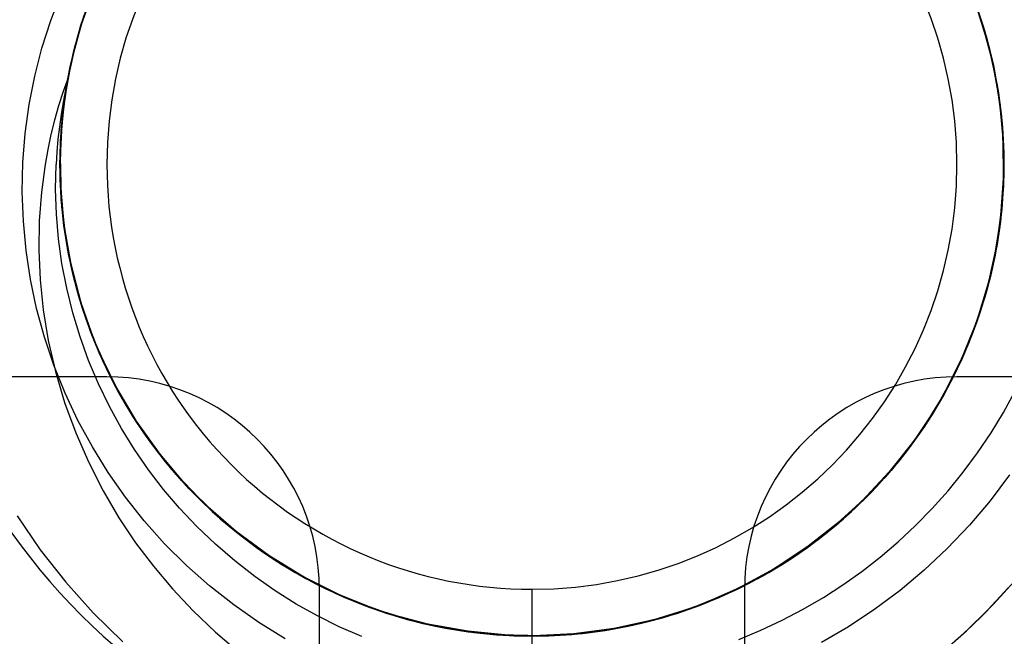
# Model space of a CAD drawing. Header units: millimetres. Extents: x 0 to 93, y 0 to 191.
# Tile 127 of 148: x 83.2 to 85.51, y 179.39 to 180.84. Entities that reach past the tile are written whole.
import ezdxf

# ---------------------------------------------------------------- set-up
doc = ezdxf.new("R2010")
doc.units = ezdxf.units.MM
doc.layers.add('MAIN-2', color=7, linetype='Continuous')

msp = doc.modelspace()

# ---------------------------------------------------------------- linework, layer by layer
at = {"layer": 'MAIN-2'}
for p, q in [((83.3407, 180.8296), (83.3736, 180.9203)), ((85.4263, 180.9246), (85.4584, 180.8367)), ((83.2684, 180.8384), (83.2926, 180.9016)), ((83.3417, 180.8339), (83.3646, 180.8992)), ((83.3559, 180.876), (83.3388, 180.8247)), ((83.3388, 180.8247), (83.3559, 180.876)), ((83.3394, 180.8266), (83.3617, 180.892)), ((83.3569, 180.8789), (83.3396, 180.8274)), ((83.3396, 180.8274), (83.3569, 180.8789)), ((83.3611, 180.8902), (83.3433, 180.8389)), ((83.3433, 180.8389), (83.3611, 180.8902)), ((85.4577, 180.8389), (85.4399, 180.8902)), ((85.4399, 180.8902), (85.4577, 180.8389)), ((85.4432, 180.8813), (85.4649, 180.8155)), ((85.4614, 180.8274), (85.4441, 180.8789)), ((85.4441, 180.8789), (85.4614, 180.8273)), ((85.4456, 180.8745), (85.4626, 180.8232)), ((85.4627, 180.8232), (85.4457, 180.8745)), ((85.4461, 180.8734), (85.4672, 180.808)), ((83.3272, 180.7838), (83.347, 180.8502)), ((83.3474, 180.8515), (83.3313, 180.7992)), ((83.3313, 180.7992), (83.3474, 180.8515)), ((85.4465, 180.8702), (85.4746, 180.7794)), ((85.449, 180.8651), (85.4697, 180.7992)), ((85.4515, 180.8579), (85.4717, 180.7916)), ((85.4536, 180.8515), (85.4697, 180.7991)), ((85.4697, 180.7991), (85.4537, 180.8515)), ((83.2478, 180.774), (83.2684, 180.8384)), ((83.3158, 180.7364), (83.3407, 180.8296)), ((83.3211, 180.7597), (83.3394, 180.8266)), ((83.323, 180.7676), (83.3417, 180.8339)), ((83.3396, 180.8274), (83.3249, 180.7751)), ((83.3249, 180.7751), (83.3396, 180.8274)), ((83.3252, 180.7765), (83.3444, 180.8425)), ((83.3433, 180.8389), (83.3279, 180.7867)), ((83.3279, 180.7867), (83.3433, 180.8389)), ((85.4731, 180.7867), (85.4577, 180.8389)), ((85.4577, 180.8389), (85.4731, 180.7867)), ((85.4584, 180.8367), (85.4829, 180.7463)), ((85.4761, 180.775), (85.4614, 180.8274)), ((85.4614, 180.8273), (85.4761, 180.775)), ((83.3388, 180.8247), (83.3242, 180.7726)), ((83.3242, 180.7726), (83.3388, 180.8247)), ((85.4626, 180.8232), (85.4771, 180.7711)), ((85.4771, 180.7711), (85.4627, 180.8232)), ((85.4649, 180.8155), (85.4826, 180.7484)), ((85.4672, 180.808), (85.4842, 180.7412)), ((83.3115, 180.7163), (83.3272, 180.7838)), ((83.3279, 180.7867), (83.3152, 180.734)), ((83.3152, 180.734), (83.3279, 180.7867)), ((83.3313, 180.7992), (83.3179, 180.7462)), ((83.3179, 180.7462), (83.3313, 180.7992)), ((85.4697, 180.7992), (85.4862, 180.7325)), ((85.4832, 180.7461), (85.4697, 180.7991)), ((85.4697, 180.7991), (85.4831, 180.7461)), ((85.4717, 180.7916), (85.4878, 180.7242)), ((85.4858, 180.7338), (85.4731, 180.7867)), ((85.4731, 180.7867), (85.4858, 180.7338)), ((83.2309, 180.7081), (83.2478, 180.774)), ((83.307, 180.6918), (83.3211, 180.7597)), ((83.3085, 180.7005), (83.323, 180.7676)), ((83.3101, 180.709), (83.3252, 180.7765)), ((83.3242, 180.7726), (83.3122, 180.7199)), ((83.3122, 180.7199), (83.3242, 180.7726)), ((83.3249, 180.7751), (83.3127, 180.7222)), ((83.3128, 180.7222), (83.3249, 180.7751)), ((85.4746, 180.7794), (85.4948, 180.6868)), ((85.4883, 180.722), (85.4761, 180.775)), ((85.4761, 180.775), (85.4883, 180.722)), ((85.4891, 180.7183), (85.4771, 180.7711)), ((85.4771, 180.7711), (85.4891, 180.7183)), ((83.2993, 180.6418), (83.3158, 180.7364)), ((83.3152, 180.734), (83.305, 180.6807)), ((83.305, 180.6807), (83.3152, 180.734)), ((83.3179, 180.7462), (83.3071, 180.6927)), ((83.3071, 180.6927), (83.3179, 180.7462)), ((85.4826, 180.7484), (85.496, 180.6807)), ((85.4829, 180.7463), (85.4995, 180.6541)), ((85.4831, 180.7461), (85.4939, 180.6925)), ((85.4939, 180.6926), (85.4832, 180.7461)), ((85.4842, 180.7412), (85.4971, 180.6731)), ((85.496, 180.6803), (85.4858, 180.7338)), ((85.4858, 180.7338), (85.496, 180.6803)), ((83.3002, 180.6485), (83.3115, 180.7163)), ((83.3122, 180.7199), (83.3028, 180.6666)), ((83.3028, 180.6666), (83.3122, 180.7199)), ((83.3127, 180.7222), (83.3032, 180.6689)), ((83.3032, 180.6689), (83.3128, 180.7222)), ((85.4862, 180.7325), (85.4984, 180.6651)), ((85.4878, 180.7242), (85.4997, 180.656)), ((85.4979, 180.6685), (85.4883, 180.722)), ((85.4883, 180.722), (85.4979, 180.6685)), ((85.4985, 180.6649), (85.4891, 180.7183)), ((85.4891, 180.7183), (85.4985, 180.6649)), ((83.2178, 180.641), (83.2309, 180.7081)), ((83.2963, 180.6106), (83.3094, 180.704)), ((83.2971, 180.6235), (83.307, 180.6918)), ((83.3094, 180.704), (83.2977, 180.6714)), ((83.2982, 180.6328), (83.3085, 180.7005)), ((83.3071, 180.6927), (83.299, 180.6387)), ((83.299, 180.6387), (83.3071, 180.6927)), ((83.2992, 180.6405), (83.3101, 180.709)), ((83.3094, 180.704), (83.3031, 180.6755)), ((85.5021, 180.6384), (85.4939, 180.6926)), ((85.4939, 180.6925), (85.5021, 180.6384)), ((85.4948, 180.6868), (85.5068, 180.5933)), ((83.2977, 180.6714), (83.287, 180.6383)), ((83.3028, 180.6666), (83.296, 180.613)), ((83.296, 180.613), (83.3028, 180.6666)), ((83.3032, 180.6689), (83.2962, 180.6153)), ((83.2963, 180.6153), (83.3032, 180.6689)), ((83.305, 180.6807), (83.2975, 180.627)), ((83.2975, 180.627), (83.305, 180.6807)), ((83.3031, 180.6755), (83.2976, 180.6468)), ((85.496, 180.6807), (85.5051, 180.6127)), ((85.5036, 180.6263), (85.496, 180.6803)), ((85.496, 180.6803), (85.5036, 180.6263)), ((85.4971, 180.6731), (85.5058, 180.6043)), ((85.5048, 180.6147), (85.4979, 180.6685)), ((85.4979, 180.6685), (85.5048, 180.6147)), ((85.4984, 180.6651), (85.5065, 180.5968)), ((85.5052, 180.6111), (85.4985, 180.6649)), ((85.4985, 180.6649), (85.5052, 180.6111)), ((83.2084, 180.573), (83.2178, 180.641)), ((83.2914, 180.5465), (83.2993, 180.6418)), ((83.2926, 180.5715), (83.2992, 180.6405)), ((83.2976, 180.6468), (83.2928, 180.6178)), ((83.2931, 180.5804), (83.3002, 180.6485)), ((85.4995, 180.6541), (85.5084, 180.5604)), ((85.4997, 180.656), (85.5073, 180.5875)), ((83.287, 180.6383), (83.2775, 180.6045)), ((83.2928, 180.6178), (83.2887, 180.5887)), ((83.2916, 180.5551), (83.2971, 180.6235)), ((83.2921, 180.5641), (83.2982, 180.6328)), ((83.2975, 180.627), (83.2926, 180.573)), ((83.2926, 180.573), (83.2975, 180.627)), ((83.299, 180.6387), (83.2935, 180.5844)), ((83.2935, 180.5844), (83.299, 180.6387)), ((85.5075, 180.584), (85.5021, 180.6384)), ((85.5021, 180.6384), (85.5075, 180.584)), ((85.5084, 180.5719), (85.5036, 180.6263)), ((85.5036, 180.6263), (85.5084, 180.5719)), ((83.2775, 180.6045), (83.269, 180.5702)), ((83.2911, 180.5171), (83.2963, 180.6106)), ((83.296, 180.613), (83.2918, 180.559)), ((83.2918, 180.559), (83.296, 180.613)), ((83.2962, 180.6153), (83.2919, 180.5616)), ((83.2919, 180.5616), (83.2963, 180.6153)), ((85.5091, 180.5607), (85.5048, 180.6147)), ((85.5048, 180.6147), (85.5091, 180.5607)), ((85.5051, 180.6127), (85.5099, 180.5444)), ((85.5093, 180.557), (85.5052, 180.6111)), ((85.5052, 180.6111), (85.5093, 180.557)), ((85.5058, 180.6043), (85.5102, 180.5352)), ((85.5065, 180.5968), (85.5104, 180.5277)), ((83.2029, 180.5044), (83.2084, 180.573)), ((83.2887, 180.5887), (83.2855, 180.5593)), ((83.2902, 180.5025), (83.2926, 180.5715)), ((83.2903, 180.5117), (83.2931, 180.5804)), ((83.2926, 180.573), (83.2904, 180.5188)), ((83.2904, 180.5188), (83.2926, 180.573)), ((83.2935, 180.5844), (83.2907, 180.5298)), ((83.2907, 180.5298), (83.2935, 180.5844)), ((85.5068, 180.5933), (85.5106, 180.4994)), ((85.5073, 180.5875), (85.5106, 180.5191)), ((85.5103, 180.5292), (85.5075, 180.584)), ((85.5075, 180.584), (85.5103, 180.5292)), ((85.5106, 180.5174), (85.5084, 180.5719)), ((85.5084, 180.5719), (85.5106, 180.5174)), ((83.269, 180.5702), (83.2617, 180.5353)), ((83.2855, 180.5593), (83.2829, 180.5297)), ((83.2919, 180.5616), (83.2902, 180.5078)), ((83.2903, 180.4947), (83.2921, 180.5641)), ((83.2903, 180.5078), (83.2919, 180.5616)), ((83.2918, 180.559), (83.2903, 180.5048)), ((83.2903, 180.5048), (83.2918, 180.559)), ((83.2903, 180.4866), (83.2916, 180.5551)), ((85.5084, 180.5604), (85.5093, 180.4654)), ((85.5108, 180.5066), (85.5091, 180.5607)), ((85.5091, 180.5607), (85.5108, 180.5066)), ((85.5107, 180.5026), (85.5093, 180.557)), ((85.5093, 180.557), (85.5107, 180.5026)), ((83.2617, 180.5353), (83.2554, 180.5)), ((83.2829, 180.5297), (83.2812, 180.5)), ((83.2907, 180.5298), (83.2906, 180.4752)), ((83.2906, 180.4752), (83.2907, 180.5298)), ((83.2918, 180.4515), (83.2914, 180.5465)), ((85.5099, 180.5444), (85.5105, 180.4755)), ((85.5104, 180.5277), (85.5099, 180.4583)), ((85.5102, 180.5352), (85.5103, 180.4665)), ((85.5104, 180.4743), (85.5103, 180.5292)), ((85.5103, 180.5292), (85.5104, 180.4743)), ((83.2015, 180.4355), (83.2029, 180.5044)), ((83.2902, 180.5078), (83.2912, 180.4541)), ((83.2922, 180.434), (83.2902, 180.5025)), ((83.2918, 180.4426), (83.2903, 180.5117)), ((83.2912, 180.4541), (83.2903, 180.5078)), ((83.2903, 180.5048), (83.2914, 180.4506)), ((83.2914, 180.4506), (83.2903, 180.5048)), ((83.2904, 180.5188), (83.2908, 180.4646)), ((83.2908, 180.4646), (83.2904, 180.5188)), ((83.2935, 180.4241), (83.2911, 180.5171)), ((85.5095, 180.4483), (85.5107, 180.5026)), ((85.5107, 180.5026), (85.5095, 180.4483)), ((85.5106, 180.5191), (85.5097, 180.4505)), ((85.5098, 180.4526), (85.5108, 180.5066)), ((85.5108, 180.5066), (85.5098, 180.4526)), ((85.5101, 180.4627), (85.5106, 180.5174)), ((85.5106, 180.5174), (85.5101, 180.4627)), ((83.2554, 180.5), (83.2466, 180.4344)), ((83.28, 180.4417), (83.2812, 180.5)), ((83.2928, 180.4254), (83.2903, 180.4947)), ((83.2933, 180.4178), (83.2903, 180.4866)), ((85.5106, 180.4994), (85.5064, 180.4059)), ((83.2906, 180.4752), (83.2931, 180.4208)), ((83.2931, 180.4208), (83.2906, 180.4752)), ((83.2908, 180.4646), (83.2939, 180.4103)), ((83.2939, 180.4104), (83.2908, 180.4646)), ((85.5093, 180.4654), (85.5023, 180.3699)), ((85.5099, 180.4583), (85.5052, 180.3892)), ((85.5103, 180.4665), (85.5061, 180.3981)), ((85.5105, 180.4755), (85.5068, 180.4063)), ((85.5069, 180.4082), (85.5101, 180.4627)), ((85.5101, 180.4627), (85.5069, 180.4082)), ((85.5078, 180.4197), (85.5104, 180.4743)), ((85.5104, 180.4743), (85.5078, 180.4197)), ((83.204, 180.3665), (83.2015, 180.4355)), ((83.2466, 180.4344), (83.2414, 180.367)), ((83.2819, 180.3833), (83.28, 180.4417)), ((83.2912, 180.4541), (83.2947, 180.4006)), ((83.2947, 180.4006), (83.2912, 180.4541)), ((83.2914, 180.4506), (83.2951, 180.3965)), ((83.2951, 180.3965), (83.2914, 180.4506)), ((83.3002, 180.3576), (83.2918, 180.4515)), ((83.2975, 180.3736), (83.2918, 180.4426)), ((83.2984, 180.3656), (83.2922, 180.434)), ((85.5097, 180.4505), (85.5044, 180.3817)), ((85.5057, 180.394), (85.5095, 180.4483)), ((85.5095, 180.4483), (85.5057, 180.394)), ((85.5061, 180.3987), (85.5098, 180.4526)), ((85.5098, 180.4526), (85.5061, 180.3987)), ((83.2996, 180.3566), (83.2928, 180.4254)), ((83.2931, 180.4208), (83.2982, 180.3668)), ((83.2982, 180.3668), (83.2931, 180.4208)), ((83.3006, 180.349), (83.2933, 180.4178)), ((83.3033, 180.3322), (83.2935, 180.4241)), ((83.2996, 180.3564), (83.2939, 180.4104)), ((83.2939, 180.4103), (83.2996, 180.3564)), ((85.5026, 180.3655), (85.5078, 180.4197)), ((85.5078, 180.4197), (85.5026, 180.3655)), ((83.2947, 180.4006), (83.3008, 180.3473)), ((83.3008, 180.3473), (83.2947, 180.4006)), ((83.2951, 180.3965), (83.3014, 180.3427)), ((83.3015, 180.3427), (83.2951, 180.3965)), ((85.5064, 180.4059), (85.4942, 180.3129)), ((85.5052, 180.3892), (85.4962, 180.3208)), ((85.5061, 180.3981), (85.4976, 180.3298)), ((85.5068, 180.4063), (85.4987, 180.3374)), ((85.4992, 180.34), (85.5057, 180.394)), ((85.5057, 180.394), (85.4992, 180.34)), ((85.4999, 180.3451), (85.5061, 180.3987)), ((85.5061, 180.3987), (85.4999, 180.3451)), ((85.5011, 180.354), (85.5069, 180.4082)), ((85.5069, 180.4082), (85.5011, 180.354)), ((83.2105, 180.2976), (83.204, 180.3665)), ((83.2414, 180.367), (83.2403, 180.2983)), ((83.2868, 180.3248), (83.2819, 180.3833)), ((83.3076, 180.3049), (83.2975, 180.3736)), ((83.2982, 180.3668), (83.306, 180.3134)), ((83.306, 180.3134), (83.2982, 180.3668)), ((83.3089, 180.2975), (83.2984, 180.3656)), ((85.5023, 180.3699), (85.4874, 180.2756)), ((85.4947, 180.3118), (85.5026, 180.3655)), ((85.5026, 180.3655), (85.4947, 180.3118)), ((85.5044, 180.3817), (85.4949, 180.313)), ((83.3105, 180.2887), (83.2996, 180.3566)), ((83.2996, 180.3564), (83.3079, 180.3028)), ((83.3079, 180.3028), (83.2996, 180.3564)), ((83.3162, 180.2651), (83.3002, 180.3576)), ((83.3122, 180.2806), (83.3006, 180.349)), ((83.3008, 180.3473), (83.3095, 180.2943)), ((83.3095, 180.2943), (83.3008, 180.3473)), ((83.3014, 180.3427), (83.3104, 180.2892)), ((83.3104, 180.2892), (83.3015, 180.3427)), ((85.49, 180.2864), (85.4992, 180.34)), ((85.4992, 180.34), (85.49, 180.2864)), ((85.491, 180.2918), (85.4999, 180.3451)), ((85.4999, 180.3451), (85.491, 180.2918)), ((85.4926, 180.3004), (85.5011, 180.354)), ((85.5011, 180.354), (85.4926, 180.3004)), ((83.2949, 180.2665), (83.2868, 180.3248)), ((83.3209, 180.2413), (83.3033, 180.3322)), ((85.4962, 180.3208), (85.4831, 180.2535)), ((85.4976, 180.3298), (85.4849, 180.2619)), ((85.4987, 180.3374), (85.4865, 180.2693)), ((83.2209, 180.229), (83.2105, 180.2976)), ((83.2403, 180.2983), (83.2433, 180.2285)), ((83.306, 180.3134), (83.3163, 180.2608)), ((83.3163, 180.2608), (83.306, 180.3134)), ((83.3218, 180.2374), (83.3076, 180.3049)), ((83.3079, 180.3028), (83.3188, 180.2498)), ((83.3188, 180.2498), (83.3079, 180.3028)), ((83.3237, 180.2298), (83.3089, 180.2975)), ((83.3095, 180.2943), (83.3208, 180.2416)), ((83.3208, 180.2417), (83.3095, 180.2943)), ((85.4942, 180.3129), (85.4742, 180.2207)), ((85.4949, 180.313), (85.481, 180.2451)), ((85.4816, 180.2474), (85.4926, 180.3004)), ((85.4926, 180.3004), (85.4816, 180.2474)), ((85.4843, 180.2589), (85.4947, 180.3118)), ((85.4947, 180.3118), (85.4843, 180.2589)), ((83.3104, 180.2892), (83.322, 180.2361)), ((83.322, 180.2361), (83.3104, 180.2892)), ((83.3256, 180.2219), (83.3105, 180.2887)), ((83.328, 180.2132), (83.3122, 180.2806)), ((85.4874, 180.2756), (85.4646, 180.1836)), ((85.4783, 180.2333), (85.49, 180.2864)), ((85.49, 180.2864), (85.4783, 180.2333)), ((85.4796, 180.239), (85.491, 180.2918)), ((85.491, 180.2918), (85.4796, 180.239)), ((83.3059, 180.2085), (83.2949, 180.2665)), ((83.3398, 180.1746), (83.3162, 180.2651)), ((83.3163, 180.2608), (83.3291, 180.2088)), ((83.3291, 180.2088), (83.3163, 180.2608)), ((83.3188, 180.2498), (83.3323, 180.1974)), ((83.3323, 180.1974), (83.3188, 180.2498)), ((85.4831, 180.2535), (85.4658, 180.1872)), ((85.4849, 180.2619), (85.4679, 180.1947)), ((85.4681, 180.1951), (85.4816, 180.2474)), ((85.4816, 180.2474), (85.4681, 180.1951)), ((85.4865, 180.2693), (85.4702, 180.2025)), ((85.4713, 180.2066), (85.4843, 180.2589)), ((85.4843, 180.2589), (85.4713, 180.2066)), ((83.2352, 180.161), (83.2209, 180.229)), ((83.2433, 180.2285), (83.2507, 180.1576)), ((83.3346, 180.1895), (83.3208, 180.2417)), ((83.3208, 180.2416), (83.3346, 180.1895)), ((83.3463, 180.1516), (83.3209, 180.2413)), ((83.34, 180.1713), (83.3218, 180.2374)), ((83.322, 180.2361), (83.3362, 180.1837)), ((83.3362, 180.1837), (83.322, 180.2361)), ((83.3426, 180.1631), (83.3237, 180.2298)), ((85.481, 180.2451), (85.4631, 180.1783)), ((85.4639, 180.1809), (85.4783, 180.2333)), ((85.4783, 180.2333), (85.4639, 180.1809)), ((85.4656, 180.1867), (85.4796, 180.239)), ((85.4796, 180.239), (85.4656, 180.1867)), ((83.3201, 180.151), (83.3059, 180.2085)), ((83.3449, 180.156), (83.3256, 180.2219)), ((83.3478, 180.1472), (83.328, 180.2132)), ((83.3291, 180.2088), (83.3445, 180.1574)), ((83.3445, 180.1574), (83.3291, 180.2088)), ((85.4742, 180.2207), (85.4464, 180.1298)), ((85.4702, 180.2025), (85.4498, 180.1371)), ((85.4558, 180.1551), (85.4713, 180.2066)), ((85.4713, 180.2066), (85.4558, 180.1551)), ((83.3323, 180.1974), (83.3482, 180.1458)), ((83.3483, 180.1458), (83.3323, 180.1974)), ((83.3346, 180.1895), (83.3509, 180.1379)), ((83.351, 180.1379), (83.3346, 180.1895)), ((83.3362, 180.1837), (83.353, 180.1321)), ((83.353, 180.1321), (83.3362, 180.1837)), ((85.4646, 180.1836), (85.4342, 180.0947)), ((85.4631, 180.1783), (85.4413, 180.1132)), ((85.4658, 180.1872), (85.4443, 180.1216)), ((85.4679, 180.1947), (85.4468, 180.1286)), ((85.4471, 180.1294), (85.4639, 180.1809)), ((85.4639, 180.1809), (85.4471, 180.1294)), ((85.4491, 180.1351), (85.4656, 180.1867)), ((85.4656, 180.1867), (85.4491, 180.1351)), ((85.452, 180.1436), (85.4681, 180.1951)), ((85.4681, 180.1951), (85.452, 180.1436)), ((83.2535, 180.0937), (83.2352, 180.161)), ((83.2507, 180.1576), (83.2627, 180.0857)), ((83.3706, 180.0865), (83.3398, 180.1746)), ((83.3623, 180.1065), (83.34, 180.1713)), ((83.3656, 180.0979), (83.3426, 180.1631)), ((83.3445, 180.1574), (83.3623, 180.1068)), ((83.3623, 180.1068), (83.3445, 180.1574)), ((83.3684, 180.0909), (83.3449, 180.156)), ((85.4378, 180.1043), (85.4558, 180.1551)), ((85.4558, 180.1551), (85.4378, 180.1043)), ((83.3373, 180.0941), (83.3201, 180.151)), ((83.3798, 180.0636), (83.3463, 180.1516)), ((83.3715, 180.0829), (83.3478, 180.1472)), ((83.3482, 180.1458), (83.3668, 180.0949)), ((83.3668, 180.0949), (83.3483, 180.1458)), ((83.3509, 180.1379), (83.3698, 180.0871)), ((83.3698, 180.0871), (83.351, 180.1379)), ((83.353, 180.1321), (83.3722, 180.0813)), ((83.3723, 180.0813), (83.353, 180.1321)), ((85.4498, 180.1371), (85.4253, 180.073)), ((85.4301, 180.0844), (85.4491, 180.1351)), ((85.4491, 180.1351), (85.4301, 180.0844)), ((85.4335, 180.093), (85.452, 180.1436)), ((85.452, 180.1436), (85.4335, 180.093)), ((85.4464, 180.1298), (85.4107, 180.0409)), ((85.4413, 180.1132), (85.4154, 180.0498)), ((85.4443, 180.1216), (85.4186, 180.0572)), ((85.4468, 180.1286), (85.4217, 180.0644)), ((85.4277, 180.0788), (85.4471, 180.1294)), ((85.4471, 180.1294), (85.4277, 180.0788)), ((83.2759, 180.0271), (83.2535, 180.0937)), ((83.2627, 180.0857), (83.2795, 180.0128)), ((83.3576, 180.0383), (83.3373, 180.0941)), ((83.3623, 180.1068), (83.3825, 180.0569)), ((83.3825, 180.0569), (83.3623, 180.1068)), ((83.3887, 180.0429), (83.3623, 180.1065)), ((83.3925, 180.0345), (83.3656, 180.0979)), ((83.3668, 180.0949), (83.3878, 180.0449)), ((83.3878, 180.0449), (83.3668, 180.0949)), ((83.396, 180.0272), (83.3684, 180.0909)), ((83.3698, 180.0871), (83.3912, 180.0373)), ((83.3912, 180.0373), (83.3698, 180.0871)), ((83.4089, 180.0012), (83.3706, 180.0865)), ((85.4342, 180.0947), (85.3964, 180.0094)), ((85.4125, 180.0434), (85.4335, 180.093)), ((85.4335, 180.093), (85.4125, 180.0434)), ((85.4174, 180.0545), (85.4378, 180.1043)), ((85.4378, 180.1043), (85.4174, 180.0545)), ((83.3993, 180.0202), (83.3715, 180.0829)), ((83.3722, 180.0813), (83.3939, 180.0316)), ((83.3939, 180.0316), (83.3723, 180.0813)), ((83.4213, 179.9778), (83.3798, 180.0636)), ((85.4217, 180.0644), (85.3929, 180.0021)), ((85.4253, 180.073), (85.3968, 180.0101)), ((85.406, 180.0294), (85.4277, 180.0788)), ((85.4277, 180.0788), (85.406, 180.0294)), ((85.4086, 180.0347), (85.4301, 180.0844)), ((85.4301, 180.0844), (85.4086, 180.0347)), ((83.3808, 179.9835), (83.3576, 180.0383)), ((83.3825, 180.0569), (83.4052, 180.008)), ((83.4052, 180.008), (83.3825, 180.0569)), ((83.3878, 180.0449), (83.4113, 179.996)), ((83.4113, 179.996), (83.3878, 180.0449)), ((83.4192, 179.9808), (83.3887, 180.0429)), ((85.4107, 180.0409), (85.3675, 179.9551)), ((85.4154, 180.0498), (85.3855, 179.9878)), ((85.4186, 180.0572), (85.389, 179.9945)), ((85.3891, 179.9947), (85.4125, 180.0434)), ((85.4125, 180.0434), (85.3891, 179.9947)), ((85.3946, 180.0057), (85.4174, 180.0545)), ((85.4174, 180.0545), (85.3946, 180.0057)), ((83.3023, 179.9615), (83.2759, 180.0271)), ((83.3912, 180.0373), (83.4151, 179.9885)), ((83.4151, 179.9885), (83.3912, 180.0373)), ((83.4231, 179.9732), (83.3925, 180.0345)), ((83.3939, 180.0316), (83.4179, 179.9831)), ((83.4179, 179.9831), (83.3939, 180.0316)), ((83.4274, 179.9655), (83.396, 180.0272)), ((83.4311, 179.9589), (83.3993, 180.0202)), ((85.382, 179.9811), (85.406, 180.0294)), ((85.406, 180.0294), (85.382, 179.9811)), ((85.3847, 179.9861), (85.4086, 180.0347)), ((85.4086, 180.0347), (85.3847, 179.9861)), ((83.4005, 180), (82.9005, 180)), ((83.2795, 180.0128), (83.3011, 179.9399)), ((83.4005, 180), (83.4005, 180)), ((83.4052, 180.008), (83.4303, 179.9602)), ((83.4303, 179.9602), (83.4052, 180.008)), ((83.4544, 179.9191), (83.4089, 180.0012)), ((83.4113, 179.996), (83.4372, 179.9481)), ((83.4372, 179.9481), (83.4113, 179.996)), ((85.3964, 180.0094), (85.3516, 179.9279)), ((85.389, 179.9945), (85.3556, 179.9339)), ((85.3929, 180.0021), (85.3603, 179.9418)), ((85.3633, 179.9471), (85.3891, 179.9947)), ((85.3891, 179.9947), (85.3633, 179.9471)), ((85.3968, 180.0101), (85.3642, 179.9488)), ((85.3695, 179.958), (85.3946, 180.0057)), ((85.3946, 180.0057), (85.3695, 179.958)), ((85.9005, 180), (85.4005, 180)), ((85.4005, 180), (85.4005, 180)), ((83.4068, 179.9301), (83.3808, 179.9835)), ((83.4151, 179.9885), (83.4413, 179.941)), ((83.4413, 179.941), (83.4151, 179.9885)), ((83.4179, 179.9831), (83.4443, 179.9358)), ((83.4443, 179.9358), (83.4179, 179.9831)), ((83.4536, 179.9205), (83.4192, 179.9808)), ((83.4702, 179.8954), (83.4213, 179.9778)), ((83.4576, 179.9138), (83.4231, 179.9732)), ((85.3855, 179.9878), (85.3517, 179.9274)), ((85.3558, 179.9342), (85.382, 179.9811)), ((85.382, 179.9811), (85.3558, 179.9342)), ((85.3584, 179.9387), (85.3847, 179.9861)), ((85.3847, 179.9861), (85.3584, 179.9387)), ((83.3325, 179.8974), (83.3023, 179.9615)), ((83.4625, 179.906), (83.4274, 179.9655)), ((83.4303, 179.9602), (83.4578, 179.9135)), ((83.4578, 179.9135), (83.4303, 179.9602)), ((83.4667, 179.8995), (83.4311, 179.9589)), ((83.4372, 179.9481), (83.4655, 179.9014)), ((83.4655, 179.9014), (83.4372, 179.9481)), ((85.3675, 179.9551), (85.3172, 179.8736)), ((85.3642, 179.9488), (85.328, 179.8897)), ((85.3351, 179.9007), (85.3633, 179.9471)), ((85.3633, 179.9471), (85.3351, 179.9007)), ((85.3695, 179.958), (85.342, 179.9116)), ((85.3421, 179.9116), (85.3695, 179.958)), ((85.5098, 179.9162), (85.5367, 179.9653)), ((83.3011, 179.9399), (83.3272, 179.868)), ((83.4352, 179.8784), (83.4068, 179.9301)), ((83.4413, 179.941), (83.4697, 179.8948)), ((83.4697, 179.8948), (83.4413, 179.941)), ((83.4443, 179.9358), (83.4728, 179.8899)), ((83.4729, 179.8899), (83.4443, 179.9358)), ((85.3516, 179.9279), (85.2998, 179.85)), ((85.3517, 179.9274), (85.3141, 179.8692)), ((85.3556, 179.9339), (85.3187, 179.8758)), ((85.3603, 179.9418), (85.3238, 179.8834)), ((85.3273, 179.8886), (85.3558, 179.9342)), ((85.3558, 179.9342), (85.3273, 179.8886)), ((85.3299, 179.8927), (85.3584, 179.9387)), ((85.3584, 179.9387), (85.3299, 179.8928)), ((83.4915, 179.8625), (83.4536, 179.9205)), ((83.507, 179.841), (83.4544, 179.9191)), ((83.4959, 179.8563), (83.4576, 179.9138)), ((83.4578, 179.9135), (83.4875, 179.8682)), ((83.4875, 179.8682), (83.4578, 179.9135)), ((83.5009, 179.8492), (83.4625, 179.906)), ((83.4655, 179.9014), (83.4961, 179.8561)), ((83.4961, 179.8561), (83.4655, 179.9014)), ((83.5061, 179.8423), (83.4667, 179.8995)), ((85.3046, 179.8556), (85.3351, 179.9007)), ((85.3351, 179.9007), (85.3046, 179.8556)), ((85.3124, 179.8666), (85.3421, 179.9116)), ((85.342, 179.9116), (85.3124, 179.8667)), ((85.4806, 179.8682), (85.5098, 179.9162)), ((83.3663, 179.835), (83.3325, 179.8974)), ((83.4658, 179.8287), (83.4352, 179.8784)), ((83.4697, 179.8948), (83.5004, 179.8501)), ((83.5004, 179.8501), (83.4697, 179.8948)), ((83.5257, 179.8177), (83.4702, 179.8954)), ((83.4728, 179.8899), (83.5037, 179.8454)), ((83.5037, 179.8454), (83.4729, 179.8899)), ((85.3238, 179.8834), (85.2835, 179.827)), ((85.328, 179.8897), (85.2882, 179.8332)), ((85.2966, 179.8444), (85.3273, 179.8886)), ((85.3273, 179.8886), (85.2966, 179.8444)), ((85.3299, 179.8928), (85.2993, 179.8482)), ((85.2993, 179.8482), (85.3299, 179.8927)), ((83.3272, 179.868), (83.3577, 179.7983)), ((83.4875, 179.8682), (83.5195, 179.8244)), ((83.5195, 179.8244), (83.4875, 179.8682)), ((83.5327, 179.8074), (83.4915, 179.8625)), ((83.5379, 179.8011), (83.4959, 179.8563)), ((83.4961, 179.8561), (83.5289, 179.8123)), ((83.5289, 179.8123), (83.4961, 179.8561)), ((85.3172, 179.8736), (85.2602, 179.7974)), ((85.2718, 179.812), (85.3046, 179.8556)), ((85.3046, 179.8556), (85.2718, 179.812)), ((85.3141, 179.8692), (85.2729, 179.8134)), ((85.3187, 179.8758), (85.2785, 179.8204)), ((85.3124, 179.8667), (85.2805, 179.8232)), ((85.2805, 179.8232), (85.3124, 179.8666)), ((85.4491, 179.8213), (85.4806, 179.8682)), ((83.4035, 179.7748), (83.3663, 179.835)), ((83.5004, 179.8501), (83.5332, 179.8069)), ((83.5332, 179.8069), (83.5004, 179.8501)), ((83.5428, 179.795), (83.5009, 179.8492)), ((83.5037, 179.8454), (83.5368, 179.8024)), ((83.5368, 179.8024), (83.5037, 179.8454)), ((83.5487, 179.7879), (83.5061, 179.8423)), ((83.5667, 179.7674), (83.507, 179.841)), ((85.2998, 179.85), (85.2412, 179.7761)), ((85.2882, 179.8332), (85.2454, 179.7797)), ((85.2637, 179.8017), (85.2966, 179.8444)), ((85.2966, 179.8444), (85.2637, 179.8017)), ((85.2665, 179.8053), (85.2993, 179.8482)), ((85.2993, 179.8482), (85.2665, 179.8053)), ((83.4986, 179.7809), (83.4658, 179.8287)), ((83.5195, 179.8244), (83.5536, 179.7822)), ((83.5536, 179.7822), (83.5195, 179.8244)), ((83.5874, 179.7451), (83.5257, 179.8177)), ((83.5289, 179.8123), (83.5638, 179.7701)), ((83.5639, 179.7701), (83.5289, 179.8123)), ((83.5771, 179.7552), (83.5327, 179.8074)), ((83.5332, 179.8069), (83.568, 179.7654)), ((83.568, 179.7654), (83.5332, 179.8069)), ((85.2729, 179.8134), (85.2287, 179.7605)), ((85.2785, 179.8204), (85.2348, 179.7674)), ((85.237, 179.7699), (85.2718, 179.812)), ((85.2718, 179.812), (85.237, 179.77)), ((85.2835, 179.827), (85.2397, 179.7732)), ((85.2805, 179.8232), (85.2466, 179.7812)), ((85.2467, 179.7812), (85.2805, 179.8232)), ((85.4154, 179.7758), (85.4491, 179.8213)), ((83.3577, 179.7983), (83.3918, 179.7316)), ((83.5368, 179.8024), (83.572, 179.761)), ((83.572, 179.761), (83.5368, 179.8024)), ((83.5832, 179.7486), (83.5379, 179.8011)), ((83.5883, 179.7431), (83.5428, 179.795)), ((83.5943, 179.7366), (83.5487, 179.7879)), ((85.2602, 179.7974), (85.1966, 179.7265)), ((85.2287, 179.7605), (85.2637, 179.8017)), ((85.2637, 179.8017), (85.2287, 179.7605)), ((85.2317, 179.764), (85.2665, 179.8053)), ((85.2665, 179.8053), (85.2317, 179.764)), ((83.4443, 179.7167), (83.4035, 179.7748)), ((83.5339, 179.735), (83.4986, 179.7809)), ((83.5536, 179.7822), (83.5896, 179.7416)), ((83.5896, 179.7416), (83.5536, 179.7822)), ((83.5638, 179.7701), (83.6008, 179.7298)), ((83.6008, 179.7298), (83.5639, 179.7701)), ((83.6327, 179.6989), (83.5667, 179.7674)), ((83.568, 179.7654), (83.6047, 179.7257)), ((83.6047, 179.7257), (83.568, 179.7654)), ((83.572, 179.761), (83.6092, 179.7213)), ((83.6092, 179.7213), (83.572, 179.761)), ((85.2412, 179.7761), (85.1763, 179.707)), ((85.2287, 179.7605), (85.1815, 179.7109)), ((85.2348, 179.7674), (85.1875, 179.7169)), ((85.1916, 179.721), (85.2287, 179.7605)), ((85.2287, 179.7605), (85.1916, 179.721)), ((85.2397, 179.7732), (85.1928, 179.7223)), ((85.195, 179.7245), (85.2317, 179.764)), ((85.2317, 179.764), (85.195, 179.7245)), ((85.2454, 179.7797), (85.1994, 179.7289)), ((85.237, 179.77), (85.2001, 179.7297)), ((85.2001, 179.7297), (85.237, 179.7699)), ((85.2108, 179.741), (85.2467, 179.7812)), ((85.2466, 179.7812), (85.2108, 179.741)), ((85.3798, 179.732), (85.4154, 179.7758)), ((85.5243, 179.7691), (85.4784, 179.7082)), ((83.6247, 179.7058), (83.5771, 179.7552)), ((83.6314, 179.6993), (83.5832, 179.7486)), ((83.6552, 179.6779), (83.5874, 179.7451)), ((83.6371, 179.6939), (83.5883, 179.7431)), ((83.5896, 179.7416), (83.6276, 179.7029)), ((83.6276, 179.7029), (83.5896, 179.7416)), ((85.173, 179.7025), (85.2108, 179.741)), ((85.2108, 179.741), (85.173, 179.7025)), ((83.3918, 179.7316), (83.4289, 179.6685)), ((83.4885, 179.6608), (83.4443, 179.7167)), ((83.5717, 179.6906), (83.5339, 179.735)), ((83.643, 179.6883), (83.5943, 179.7366)), ((83.6008, 179.7298), (83.6396, 179.6914)), ((83.6396, 179.6914), (83.6008, 179.7298)), ((83.6047, 179.7257), (83.6433, 179.6879)), ((83.6433, 179.688), (83.6047, 179.7257)), ((83.6092, 179.7213), (83.6483, 179.6834)), ((83.6483, 179.6834), (83.6092, 179.7213)), ((85.1966, 179.7265), (85.1265, 179.6608)), ((85.1875, 179.7169), (85.137, 179.6693)), ((85.1928, 179.7223), (85.1432, 179.6747)), ((85.1994, 179.7289), (85.15, 179.6809)), ((85.1526, 179.6833), (85.1916, 179.721)), ((85.1916, 179.721), (85.1526, 179.6833)), ((85.1564, 179.6868), (85.195, 179.7245)), ((85.195, 179.7245), (85.1564, 179.6868)), ((85.1614, 179.6914), (85.2001, 179.7297)), ((85.2001, 179.7297), (85.1614, 179.6914)), ((85.3423, 179.6899), (85.3798, 179.732)), ((83.6755, 179.6592), (83.6247, 179.7058)), ((83.6276, 179.7029), (83.6674, 179.6661)), ((83.6674, 179.6661), (83.6276, 179.7029)), ((83.6823, 179.6532), (83.6314, 179.6993)), ((83.7046, 179.636), (83.6327, 179.6989)), ((83.6889, 179.6478), (83.6371, 179.6939)), ((83.6396, 179.6914), (83.6803, 179.655)), ((83.6803, 179.6551), (83.6396, 179.6914)), ((85.1763, 179.707), (85.1056, 179.6432)), ((85.1208, 179.6551), (85.1614, 179.6914)), ((85.1614, 179.6914), (85.1208, 179.6551)), ((85.1815, 179.7109), (85.1312, 179.6641)), ((85.1333, 179.6659), (85.173, 179.7025)), ((85.173, 179.7025), (85.1333, 179.6659)), ((85.4784, 179.7082), (85.4296, 179.6505)), ((83.1893, 179.6727), (83.2439, 179.5927)), ((83.4289, 179.6685), (83.4682, 179.6095)), ((83.6124, 179.6476), (83.5717, 179.6906)), ((83.6947, 179.6429), (83.643, 179.6883)), ((83.6837, 179.6521), (83.6433, 179.688)), ((83.6433, 179.6879), (83.6837, 179.6521)), ((83.6483, 179.6834), (83.6892, 179.6475)), ((83.6892, 179.6476), (83.6483, 179.6834)), ((83.7285, 179.6165), (83.6552, 179.6779)), ((85.137, 179.6693), (85.0838, 179.625)), ((85.1432, 179.6747), (85.0909, 179.6304)), ((85.15, 179.6809), (85.0975, 179.6359)), ((85.1117, 179.6475), (85.1526, 179.6833)), ((85.1526, 179.6833), (85.1117, 179.6475)), ((85.1161, 179.6511), (85.1564, 179.6868)), ((85.1564, 179.6868), (85.1161, 179.6511)), ((85.303, 179.6499), (85.3423, 179.6899)), ((83.5364, 179.6073), (83.4885, 179.6608)), ((83.6558, 179.6062), (83.6124, 179.6476)), ((83.6674, 179.6661), (83.709, 179.6313)), ((83.709, 179.6313), (83.6674, 179.6661)), ((83.7294, 179.6156), (83.6755, 179.6592)), ((83.7226, 179.6208), (83.6803, 179.6551)), ((83.6803, 179.655), (83.7226, 179.6207)), ((83.7359, 179.6106), (83.6823, 179.6532)), ((83.6837, 179.6521), (83.7257, 179.6184)), ((83.7257, 179.6184), (83.6837, 179.6521)), ((83.7434, 179.6051), (83.6889, 179.6478)), ((83.7318, 179.6137), (83.6892, 179.6476)), ((83.6892, 179.6475), (83.7318, 179.6137)), ((85.1265, 179.6608), (85.0507, 179.6011)), ((85.0692, 179.6137), (85.1117, 179.6475)), ((85.1117, 179.6475), (85.0692, 179.6137)), ((85.0741, 179.6174), (85.1161, 179.6511)), ((85.1161, 179.6511), (85.0741, 179.6174)), ((85.1312, 179.6641), (85.0779, 179.6204)), ((85.0784, 179.6208), (85.1208, 179.6551)), ((85.1208, 179.6551), (85.0784, 179.6208)), ((85.0919, 179.6313), (85.1333, 179.6659)), ((85.1333, 179.6659), (85.0919, 179.6313)), ((85.2622, 179.6118), (85.303, 179.6499)), ((85.4296, 179.6505), (85.3778, 179.5961)), ((83.7495, 179.6007), (83.6947, 179.6429)), ((83.7815, 179.5793), (83.7046, 179.636)), ((83.709, 179.6313), (83.7522, 179.5986)), ((83.7522, 179.5987), (83.709, 179.6313)), ((85.0838, 179.625), (85.0281, 179.5842)), ((85.1056, 179.6432), (85.03, 179.5859)), ((85.0909, 179.6304), (85.0358, 179.5895)), ((85.0975, 179.6359), (85.0422, 179.594)), ((85.0487, 179.5986), (85.0919, 179.6313)), ((85.0919, 179.6313), (85.0487, 179.5986)), ((83.4682, 179.6095), (83.5098, 179.5541)), ((83.5876, 179.5562), (83.5364, 179.6073)), ((83.7014, 179.5668), (83.6558, 179.6062)), ((83.7666, 179.5886), (83.7226, 179.6208)), ((83.7226, 179.6207), (83.7666, 179.5885)), ((83.7257, 179.6184), (83.7692, 179.5867)), ((83.7692, 179.5867), (83.7257, 179.6184)), ((83.8068, 179.5619), (83.7285, 179.6165)), ((83.786, 179.5754), (83.7294, 179.6156)), ((83.7318, 179.6137), (83.776, 179.582)), ((83.776, 179.582), (83.7318, 179.6137)), ((83.7923, 179.5712), (83.7359, 179.6106)), ((83.8001, 179.5661), (83.7434, 179.6051)), ((83.8069, 179.5618), (83.7495, 179.6007)), ((83.797, 179.5681), (83.7522, 179.5987)), ((83.7522, 179.5986), (83.797, 179.5681)), ((85.0507, 179.6011), (84.9702, 179.5481)), ((85.0039, 179.568), (85.0487, 179.5986)), ((85.0487, 179.5986), (85.0039, 179.568)), ((85.0779, 179.6204), (85.0217, 179.5798)), ((85.025, 179.582), (85.0692, 179.6137)), ((85.0692, 179.6137), (85.025, 179.582)), ((85.0741, 179.6174), (85.0304, 179.5858)), ((85.0305, 179.5858), (85.0741, 179.6174)), ((85.0344, 179.5886), (85.0784, 179.6208)), ((85.0784, 179.6208), (85.0344, 179.5886)), ((85.2201, 179.5759), (85.2622, 179.6118)), ((83.2439, 179.5927), (83.3036, 179.5164)), ((83.8121, 179.5585), (83.7666, 179.5886)), ((83.7666, 179.5885), (83.8121, 179.5585)), ((83.7692, 179.5867), (83.8142, 179.5572)), ((83.8142, 179.5572), (83.7692, 179.5867)), ((83.776, 179.582), (83.8216, 179.5526)), ((83.8216, 179.5526), (83.776, 179.582)), ((83.8628, 179.5293), (83.7815, 179.5793)), ((83.8447, 179.5389), (83.786, 179.5754)), ((85.03, 179.5859), (84.9503, 179.5355)), ((85.0217, 179.5798), (84.963, 179.5428)), ((85.0281, 179.5842), (84.9704, 179.5471)), ((85.0358, 179.5895), (84.9779, 179.5518)), ((84.9794, 179.5526), (85.025, 179.582)), ((85.025, 179.582), (84.9794, 179.5526)), ((85.0422, 179.594), (84.9845, 179.5557)), ((84.9854, 179.5563), (85.0305, 179.5858)), ((85.0304, 179.5858), (84.9854, 179.5564)), ((84.9889, 179.5585), (85.0344, 179.5886)), ((85.0344, 179.5886), (84.9889, 179.5585)), ((85.1767, 179.542), (85.2201, 179.5759)), ((85.3778, 179.5961), (85.3234, 179.545)), ((83.5098, 179.5541), (83.5546, 179.5012)), ((83.6418, 179.508), (83.5876, 179.5562)), ((83.7485, 179.5299), (83.7014, 179.5668)), ((83.8514, 179.5351), (83.7923, 179.5712)), ((83.797, 179.5681), (83.8431, 179.5398)), ((83.8431, 179.5398), (83.797, 179.5681)), ((83.8587, 179.5309), (83.8001, 179.5661)), ((83.8892, 179.5145), (83.8068, 179.5619)), ((83.8666, 179.5266), (83.8069, 179.5618)), ((83.8121, 179.5585), (83.859, 179.5308)), ((83.859, 179.5308), (83.8121, 179.5585)), ((83.8142, 179.5572), (83.8606, 179.5299)), ((83.8606, 179.5299), (83.8142, 179.5572)), ((83.8216, 179.5526), (83.8686, 179.5254)), ((83.8687, 179.5254), (83.8216, 179.5526)), ((84.9779, 179.5518), (84.9176, 179.5176)), ((84.9845, 179.5557), (84.9248, 179.5213)), ((84.9323, 179.5254), (84.9794, 179.5526)), ((84.9794, 179.5526), (84.9323, 179.5254)), ((84.9854, 179.5564), (84.9389, 179.5291)), ((84.939, 179.5291), (84.9854, 179.5563)), ((84.9419, 179.5307), (84.9889, 179.5585)), ((84.9889, 179.5585), (84.9419, 179.5307)), ((84.9576, 179.5397), (85.0039, 179.568)), ((85.0039, 179.568), (84.9576, 179.5397)), ((83.7966, 179.496), (83.7485, 179.5299)), ((83.8431, 179.5398), (83.8906, 179.5138)), ((83.8906, 179.5138), (83.8431, 179.5398)), ((83.9051, 179.5063), (83.8447, 179.5389)), ((83.9128, 179.5027), (83.8514, 179.5351)), ((83.9197, 179.4992), (83.8587, 179.5309)), ((83.859, 179.5308), (83.907, 179.5055)), ((83.907, 179.5055), (83.859, 179.5308)), ((83.8606, 179.5299), (83.9081, 179.5049)), ((83.9081, 179.5049), (83.8606, 179.5299)), ((83.9478, 179.4866), (83.8628, 179.5293)), ((84.9503, 179.5355), (84.8665, 179.4923)), ((84.9702, 179.5481), (84.8862, 179.5024)), ((84.8913, 179.5041), (84.939, 179.5291)), ((84.9389, 179.5291), (84.8913, 179.5041)), ((84.8937, 179.5053), (84.9419, 179.5307)), ((84.9419, 179.5307), (84.8937, 179.5053)), ((84.963, 179.5428), (84.9023, 179.5096)), ((84.9099, 179.5135), (84.9576, 179.5397)), ((84.9576, 179.5397), (84.9099, 179.5135)), ((84.9704, 179.5471), (84.9105, 179.5138)), ((85.1321, 179.5103), (85.1767, 179.542)), ((85.3234, 179.545), (85.2665, 179.4972)), ((83.3036, 179.5164), (83.3684, 179.4442)), ((83.6988, 179.463), (83.6418, 179.508)), ((83.928, 179.4953), (83.8666, 179.5266)), ((83.8686, 179.5254), (83.9169, 179.5006)), ((83.9169, 179.5006), (83.8687, 179.5254)), ((83.9752, 179.4747), (83.8892, 179.5145)), ((83.8906, 179.5138), (83.9393, 179.4901)), ((83.9393, 179.4901), (83.8906, 179.5138)), ((83.9674, 179.4777), (83.9051, 179.5063)), ((83.907, 179.5055), (83.9559, 179.4826)), ((83.9559, 179.4826), (83.907, 179.5055)), ((84.9023, 179.5096), (84.8401, 179.4805)), ((84.9105, 179.5138), (84.8483, 179.4841)), ((84.9176, 179.5176), (84.8553, 179.4872)), ((84.8609, 179.4897), (84.9099, 179.5135)), ((84.9099, 179.5135), (84.8609, 179.4897)), ((84.9248, 179.5213), (84.8634, 179.4908)), ((84.8839, 179.5005), (84.9323, 179.5254)), ((84.9323, 179.5254), (84.8839, 179.5005)), ((85.0862, 179.4807), (85.1321, 179.5103)), ((83.5546, 179.5012), (83.6033, 179.4495)), ((83.8456, 179.4652), (83.7966, 179.496)), ((83.9005, 179), (83.9005, 179.5)), ((83.9005, 179.5), (83.9005, 179.5)), ((83.9081, 179.5049), (83.9568, 179.4822)), ((83.9568, 179.4822), (83.9081, 179.5049)), ((83.9759, 179.4742), (83.9128, 179.5027)), ((83.9169, 179.5006), (83.9663, 179.4782)), ((83.9663, 179.4782), (83.9169, 179.5006)), ((83.983, 179.4713), (83.9197, 179.4992)), ((83.991, 179.468), (83.928, 179.4953)), ((83.9393, 179.4901), (83.989, 179.4688)), ((83.989, 179.4688), (83.9393, 179.4901)), ((84.0357, 179.4515), (83.9478, 179.4866)), ((83.9559, 179.4826), (84.0057, 179.4623)), ((84.0057, 179.4623), (83.9559, 179.4826)), ((84.4005, 179.5), (84.4005, 179.3013)), ((84.8665, 179.4923), (84.7786, 179.4563)), ((84.8483, 179.4841), (84.7841, 179.4582)), ((84.8553, 179.4872), (84.7915, 179.4609)), ((84.8445, 179.4824), (84.7945, 179.462)), ((84.7945, 179.462), (84.8445, 179.4823)), ((84.8862, 179.5024), (84.7998, 179.4644)), ((84.8634, 179.4908), (84.8002, 179.4642)), ((84.8108, 179.4683), (84.8609, 179.4897)), ((84.8609, 179.4897), (84.8108, 179.4684)), ((84.8344, 179.478), (84.8839, 179.5005)), ((84.8839, 179.5005), (84.8344, 179.478)), ((84.8424, 179.4814), (84.8913, 179.5041)), ((84.8913, 179.5041), (84.8424, 179.4814)), ((84.8445, 179.4823), (84.8937, 179.5053)), ((84.8937, 179.5053), (84.8445, 179.4824)), ((84.9005, 179.5), (84.9005, 179)), ((84.9005, 179.5), (84.9005, 179.5)), ((85.2665, 179.4972), (85.2072, 179.4528)), ((85.4731, 179.4514), (85.5212, 179.503)), ((83.7581, 179.4214), (83.6988, 179.463)), ((83.8957, 179.4372), (83.8456, 179.4652)), ((83.9568, 179.4822), (84.0066, 179.4619)), ((84.0066, 179.4619), (83.9568, 179.4822)), ((83.9663, 179.4782), (84.0168, 179.4582)), ((84.0168, 179.4582), (83.9663, 179.4782)), ((84.0315, 179.4529), (83.9674, 179.4777)), ((84.0642, 179.4424), (83.9752, 179.4747)), ((84.0403, 179.4498), (83.9759, 179.4742)), ((84.048, 179.4472), (83.983, 179.4713)), ((83.989, 179.4688), (84.0398, 179.4499)), ((84.0398, 179.45), (83.989, 179.4688)), ((84.0555, 179.4447), (83.991, 179.468)), ((84.0057, 179.4623), (84.0561, 179.4445)), ((84.0561, 179.4445), (84.0057, 179.4623)), ((84.0066, 179.4619), (84.0572, 179.4441)), ((84.0572, 179.4441), (84.0066, 179.4619)), ((84.7998, 179.4644), (84.7117, 179.4343)), ((84.7915, 179.4609), (84.7265, 179.4386)), ((84.8002, 179.4642), (84.7351, 179.4414)), ((84.7417, 179.4435), (84.7925, 179.4612)), ((84.7925, 179.4612), (84.7417, 179.4435)), ((84.7438, 179.4441), (84.7945, 179.462)), ((84.7945, 179.462), (84.7438, 179.4441)), ((84.8108, 179.4684), (84.7597, 179.4494)), ((84.7597, 179.4494), (84.8108, 179.4683)), ((84.8401, 179.4805), (84.7764, 179.4553)), ((84.7838, 179.458), (84.8344, 179.478)), ((84.8344, 179.478), (84.7838, 179.458)), ((84.7925, 179.4612), (84.8424, 179.4814)), ((84.8424, 179.4814), (84.7925, 179.4612)), ((85.0387, 179.453), (85.0862, 179.4807)), ((83.3684, 179.4442), (83.4377, 179.3763)), ((83.6033, 179.4495), (83.6562, 179.3988)), ((83.9471, 179.4118), (83.8957, 179.4372)), ((84.0168, 179.4582), (84.0682, 179.4407)), ((84.0682, 179.4407), (84.0168, 179.4582)), ((84.0974, 179.432), (84.0315, 179.4529)), ((84.1259, 179.4243), (84.0357, 179.4515)), ((84.0914, 179.4336), (84.0398, 179.45)), ((84.0398, 179.4499), (84.0914, 179.4336)), ((84.1057, 179.4296), (84.0403, 179.4498)), ((84.1144, 179.4273), (84.048, 179.4472)), ((84.1217, 179.4254), (84.0555, 179.4447)), ((84.0561, 179.4445), (84.1072, 179.4292)), ((84.1072, 179.4292), (84.0561, 179.4445)), ((84.0572, 179.4441), (84.1086, 179.4288)), ((84.1086, 179.4288), (84.0572, 179.4441)), ((84.1558, 179.4178), (84.0642, 179.4424)), ((84.0682, 179.4407), (84.1204, 179.4257)), ((84.1204, 179.4257), (84.0682, 179.4407)), ((84.7183, 179.4362), (84.6514, 179.4185)), ((84.7265, 179.4386), (84.6605, 179.4206)), ((84.7351, 179.4414), (84.6684, 179.4226)), ((84.6797, 179.4255), (84.7321, 179.4405)), ((84.7321, 179.4405), (84.6797, 179.4255)), ((84.7786, 179.4563), (84.6874, 179.428)), ((84.69, 179.4282), (84.7417, 179.4435)), ((84.7417, 179.4435), (84.69, 179.4282)), ((84.6923, 179.4288), (84.7438, 179.4441)), ((84.7438, 179.4441), (84.6923, 179.4288)), ((84.7077, 179.4331), (84.7597, 179.4494)), ((84.7597, 179.4494), (84.7077, 179.4331)), ((84.7764, 179.4553), (84.7109, 179.434)), ((84.7841, 179.4582), (84.7183, 179.4362)), ((84.7321, 179.4405), (84.7838, 179.458)), ((84.7838, 179.458), (84.7321, 179.4405)), ((84.9896, 179.4273), (85.0387, 179.453)), ((85.2072, 179.4528), (85.1455, 179.4119)), ((85.4229, 179.4024), (85.4731, 179.4514)), ((83.8198, 179.3833), (83.7581, 179.4214)), ((84.0914, 179.4336), (84.1439, 179.4198)), ((84.1439, 179.4198), (84.0914, 179.4336)), ((84.1647, 179.4151), (84.0974, 179.432)), ((84.1724, 179.4134), (84.1057, 179.4296)), ((84.1072, 179.4292), (84.1589, 179.4164)), ((84.1589, 179.4164), (84.1072, 179.4292)), ((84.1086, 179.4288), (84.1608, 179.416)), ((84.1608, 179.416), (84.1086, 179.4288)), ((84.1816, 179.4115), (84.1144, 179.4273)), ((84.1204, 179.4257), (84.1731, 179.4133)), ((84.1731, 179.4133), (84.1204, 179.4257)), ((84.1893, 179.4101), (84.1217, 179.4254)), ((84.2178, 179.405), (84.1259, 179.4243)), ((84.1439, 179.4198), (84.197, 179.4086)), ((84.197, 179.4086), (84.1439, 179.4198)), ((84.2494, 179.401), (84.1558, 179.4178)), ((84.1589, 179.4164), (84.2112, 179.4061)), ((84.2112, 179.4061), (84.1589, 179.4164)), ((84.1608, 179.416), (84.2135, 179.4057)), ((84.2135, 179.4057), (84.1608, 179.416)), ((84.2328, 179.4025), (84.1647, 179.4151)), ((84.2404, 179.4014), (84.1724, 179.4134)), ((84.1731, 179.4133), (84.2263, 179.4035)), ((84.2263, 179.4035), (84.1731, 179.4133)), ((84.6267, 179.4131), (84.5732, 179.4032)), ((84.5732, 179.4032), (84.6267, 179.413)), ((84.644, 179.4168), (84.5758, 179.4037)), ((84.6514, 179.4185), (84.5839, 179.405)), ((84.5848, 179.4052), (84.6377, 179.4154)), ((84.6377, 179.4154), (84.5848, 179.4052)), ((84.5876, 179.4057), (84.6403, 179.416)), ((84.6403, 179.416), (84.5876, 179.4057)), ((84.6605, 179.4206), (84.5931, 179.4066)), ((84.6874, 179.428), (84.5938, 179.4075)), ((84.6684, 179.4226), (84.6006, 179.408)), ((84.6016, 179.4081), (84.655, 179.4193)), ((84.655, 179.4193), (84.6016, 179.4082)), ((84.7117, 179.4343), (84.622, 179.412)), ((84.6267, 179.413), (84.6797, 179.4255)), ((84.6797, 179.4255), (84.6267, 179.4131)), ((84.6377, 179.4154), (84.69, 179.4282)), ((84.69, 179.4282), (84.6377, 179.4154)), ((84.6403, 179.416), (84.6923, 179.4288)), ((84.6923, 179.4288), (84.6403, 179.416)), ((84.7109, 179.434), (84.644, 179.4168)), ((84.655, 179.4193), (84.7077, 179.4331)), ((84.7077, 179.4331), (84.655, 179.4193)), ((84.9389, 179.4036), (84.9896, 179.4273)), ((83.6562, 179.3988), (83.714, 179.3498)), ((84, 179.3888), (83.9471, 179.4118)), ((84.2492, 179.4001), (84.1816, 179.4115)), ((84.2578, 179.399), (84.1893, 179.4101)), ((84.197, 179.4086), (84.2505, 179.4)), ((84.2505, 179.4), (84.197, 179.4086)), ((84.2112, 179.4061), (84.2639, 179.3982)), ((84.2639, 179.3982), (84.2112, 179.4061)), ((84.2135, 179.4057), (84.2666, 179.3979)), ((84.2666, 179.3979), (84.2135, 179.4057)), ((84.3107, 179.3938), (84.2178, 179.405)), ((84.2263, 179.4035), (84.2796, 179.3963)), ((84.2796, 179.3963), (84.2263, 179.4035)), ((84.3013, 179.3942), (84.2328, 179.4025)), ((84.3093, 179.3936), (84.2404, 179.4014)), ((84.3174, 179.3929), (84.2492, 179.4001)), ((84.3438, 179.3919), (84.2494, 179.401)), ((84.2505, 179.4), (84.3043, 179.394)), ((84.3043, 179.394), (84.2505, 179.4)), ((84.3266, 179.3922), (84.2578, 179.399)), ((84.2639, 179.3982), (84.3171, 179.3929)), ((84.3171, 179.3929), (84.2639, 179.3982)), ((84.2666, 179.3979), (84.3201, 179.3927)), ((84.3201, 179.3927), (84.2666, 179.3979)), ((84.2796, 179.3963), (84.3331, 179.3917)), ((84.3331, 179.3917), (84.2796, 179.3963)), ((84.3697, 179.3901), (84.3013, 179.3942)), ((84.3043, 179.394), (84.3582, 179.3906)), ((84.3582, 179.3906), (84.3043, 179.394)), ((84.3785, 179.39), (84.3093, 179.3936)), ((84.4045, 179.3905), (84.3107, 179.3938)), ((84.3171, 179.3929), (84.3706, 179.3901)), ((84.3706, 179.3901), (84.3171, 179.3929)), ((84.3862, 179.3899), (84.3174, 179.3929)), ((84.3201, 179.3927), (84.3738, 179.39)), ((84.3738, 179.39), (84.3201, 179.3927)), ((84.3953, 179.3897), (84.3266, 179.3922)), ((84.3331, 179.3917), (84.3866, 179.3898)), ((84.3866, 179.3898), (84.3331, 179.3917)), ((84.4379, 179.3907), (84.3438, 179.3919)), ((84.3582, 179.3906), (84.412, 179.3898)), ((84.412, 179.3898), (84.3582, 179.3906)), ((84.4383, 179.3904), (84.3697, 179.3901)), ((84.3706, 179.3901), (84.4243, 179.39)), ((84.4243, 179.39), (84.3706, 179.3901)), ((84.3738, 179.39), (84.4275, 179.39)), ((84.4275, 179.39), (84.3738, 179.39)), ((84.4476, 179.3907), (84.3785, 179.39)), ((84.4554, 179.3911), (84.3862, 179.3899)), ((84.3866, 179.3898), (84.4403, 179.3905)), ((84.4403, 179.3905), (84.3866, 179.3898)), ((84.4638, 179.3915), (84.3953, 179.3897)), ((84.4991, 179.395), (84.4045, 179.3905)), ((84.412, 179.3898), (84.4658, 179.3916)), ((84.4658, 179.3916), (84.412, 179.3898)), ((84.4243, 179.39), (84.4779, 179.3925)), ((84.4779, 179.3925), (84.4243, 179.39)), ((84.4275, 179.39), (84.4811, 179.3927)), ((84.4811, 179.3927), (84.4275, 179.39)), ((84.5307, 179.3975), (84.4379, 179.3907)), ((84.5071, 179.3949), (84.4383, 179.3904)), ((84.4403, 179.3905), (84.4941, 179.3938)), ((84.4941, 179.3938), (84.4403, 179.3905)), ((84.5161, 179.3958), (84.4476, 179.3907)), ((84.5245, 179.3967), (84.4554, 179.3911)), ((84.5322, 179.3976), (84.4638, 179.3915)), ((84.4658, 179.3916), (84.5196, 179.3961)), ((84.5196, 179.3961), (84.4658, 179.3916)), ((84.4779, 179.3925), (84.5315, 179.3975)), ((84.5315, 179.3975), (84.4779, 179.3925)), ((84.4811, 179.3927), (84.5345, 179.3979)), ((84.5345, 179.3979), (84.4811, 179.3927)), ((84.4941, 179.3938), (84.5479, 179.3996)), ((84.5479, 179.3996), (84.4941, 179.3938)), ((84.5938, 179.4075), (84.4991, 179.395)), ((84.5758, 179.4037), (84.5071, 179.3949)), ((84.5839, 179.405), (84.5161, 179.3958)), ((84.5196, 179.3961), (84.5732, 179.4032)), ((84.5732, 179.4032), (84.5196, 179.3961)), ((84.5931, 179.4066), (84.5245, 179.3967)), ((84.622, 179.412), (84.5307, 179.3975)), ((84.5315, 179.3975), (84.5848, 179.4052)), ((84.5848, 179.4052), (84.5315, 179.3975)), ((84.6006, 179.408), (84.5322, 179.3976)), ((84.5345, 179.3979), (84.5876, 179.4057)), ((84.5876, 179.4057), (84.5345, 179.3979)), ((84.6016, 179.4082), (84.5479, 179.3996)), ((84.5479, 179.3996), (84.6016, 179.4081)), ((84.8871, 179.382), (84.9389, 179.4036)), ((85.1455, 179.4119), (85.0818, 179.3745)), ((85.3707, 179.356), (85.4229, 179.4024))]:
    msp.add_line(p, q, dxfattribs=at)
for centre, radius, start, end in [((84.4005, 180.5), 3.25, 90, 270), ((84.4005, 180.5), 3.25, 270, 90), ((84.4005, 180.5), 3, 90, 270), ((84.4005, 180.5), 3, 90, 270), ((84.4005, 180.5), 3, 270, 90), ((84.4005, 180.5), 3, 270, 90), ((84.4005, 180.5), 2.75, 90, 269.3817), ((84.4005, 180.5), 2.75, 270, 89.3818), ((84.4005, 180.5), 2.25, 90, 270), ((84.4005, 180.5), 2.25, 90, 270), ((84.4005, 180.5), 2.25, 90.0448, 269.3817), ((84.4005, 180.5), 2.25, 270, 90), ((84.4005, 180.5), 2.25, 270, 90), ((84.4005, 180.5), 2.25, 270.0448, 89.3817), ((84.4005, 180.5), 1.75, 90, 270), ((84.4005, 180.5), 1.75, 270, 90), ((84.4005, 180.5), 1.5, 90, 270), ((84.4005, 180.5), 1.5, 270, 90), ((84.4005, 180.5), 1, 90, 180), ((84.4005, 180.5), 1, 0, 90), ((84.4005, 180.5), 1, 180, 270.0004), ((84.4005, 180.5), 1, 270.0004, 0), ((83.4005, 179.5), 0.5, 0, 90), ((85.4005, 179.5), 0.5, 90, 180)]:
    msp.add_arc(centre, radius, start, end, dxfattribs=at)

doc.saveas('drawing.dxf')
